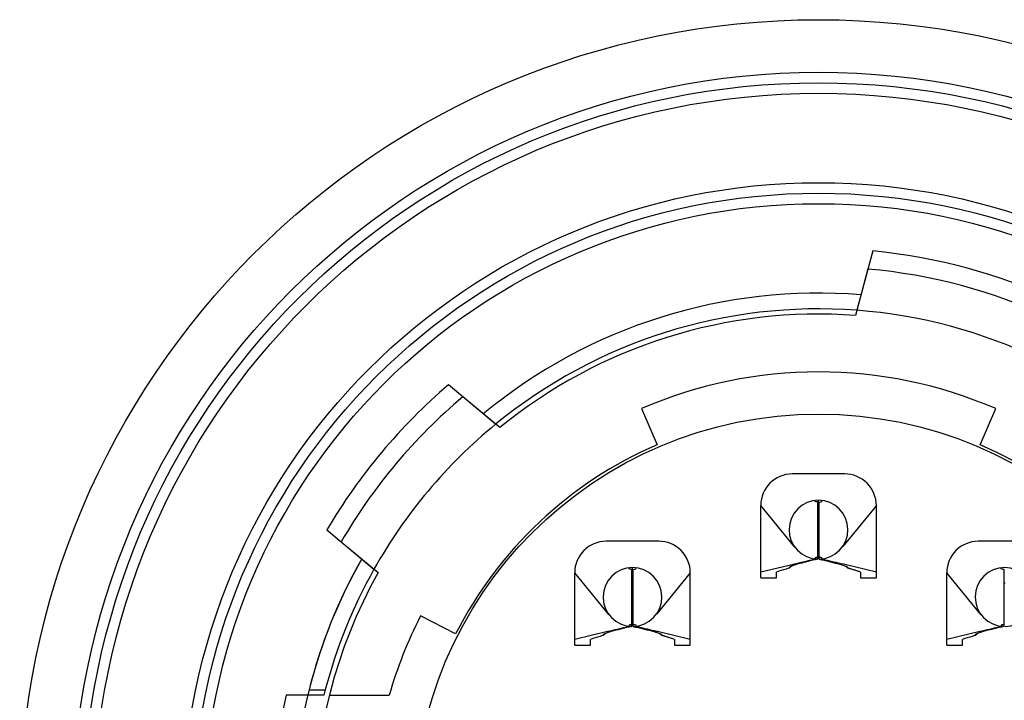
# Model space of a CAD drawing. Header units: millimetres. Extents: x 756 to 1110, y 56 to 256.
# Tile 6 of 9: x 1069.75 to 1079.11, y 143.67 to 150.14. Entities that reach past the tile are written whole.
import ezdxf

# ---------------------------------------------------------------- set-up
doc = ezdxf.new("R2010")
doc.units = ezdxf.units.MM
doc.header["$LTSCALE"] = 16.335
doc.layers.add('D-01-35-26-0DXF_CONTINUOUS_LINE', color=7, linetype='CONTINUOUS')

msp = doc.modelspace()

# ---------------------------------------------------------------- linework, layer by layer
at = {"layer": 'D-01-35-26-0DXF_CONTINUOUS_LINE', "linetype": 'Continuous', "lineweight": 30}
for p, q in [((1077.8625, 147.9426), (1077.7113, 147.3784)), ((1077.8166, 147.7713), (1077.6983, 147.3294)), ((1074.2749, 146.2949), (1073.8275, 146.6704)), ((1074.314, 146.2624), (1073.9636, 146.5564)), ((1075.6619, 146.4437), (1075.8106, 146.0994)), ((1078.8838, 146.0994), (1079.0325, 146.4437)), ((1077.5972, 145.8221), (1077.0972, 145.8221)), ((1077.3472, 145.4221), (1077.3472, 145.5721)), ((1077.1222, 145.1257), (1076.7972, 145.5221)), ((1076.7972, 144.8333), (1076.7972, 145.5221)), ((1077.3422, 145.0122), (1077.3422, 145.553)), ((1077.3522, 145.0122), (1077.3522, 145.553)), ((1077.8972, 145.5221), (1077.5785, 145.1334)), ((1077.8972, 144.8333), (1077.8972, 145.5221)), ((1072.6705, 145.2915), (1073.1179, 144.9161)), ((1072.8066, 145.1775), (1073.157, 144.8835)), ((1075.8272, 145.1821), (1075.3272, 145.1821)), ((1079.3672, 145.1821), (1078.8672, 145.1821)), ((1077.3293, 145.0093), (1077.3168, 145.0064)), ((1077.3422, 145.0122), (1077.3293, 145.0093)), ((1077.3522, 145.0122), (1077.3651, 145.0093)), ((1077.3651, 145.0093), (1077.3776, 145.0064)), ((1075.5772, 144.7821), (1075.5772, 144.9321)), ((1077.1103, 144.9626), (1076.7972, 144.8892)), ((1077.0912, 144.9461), (1077.0692, 144.9272)), ((1077.1118, 144.9629), (1077.1103, 144.9626)), ((1077.8972, 144.8892), (1077.584, 144.9627)), ((1077.6252, 144.9272), (1077.6033, 144.9461)), ((1075.3522, 144.4857), (1075.0272, 144.8821)), ((1075.0272, 144.1933), (1075.0272, 144.8821)), ((1075.5722, 144.3721), (1075.5722, 144.913)), ((1075.5822, 144.3721), (1075.5822, 144.913)), ((1076.1272, 144.8821), (1075.8085, 144.4934)), ((1076.1272, 144.1933), (1076.1272, 144.8821)), ((1076.7972, 144.8333), (1076.9472, 144.8333)), ((1076.9472, 144.8333), (1076.9472, 144.8892)), ((1077.7472, 144.8892), (1077.7472, 144.8333)), ((1077.7472, 144.8333), (1077.8972, 144.8333)), ((1078.8767, 144.5046), (1078.5672, 144.8821)), ((1078.5672, 144.1933), (1078.5672, 144.8821)), ((1079.1122, 144.3721), (1079.1122, 144.913)), ((1073.8946, 144.3013), (1073.5604, 144.4716)), ((1078.8925, 144.4853), (1078.8767, 144.5046)), ((1075.5593, 144.3692), (1075.5468, 144.3664)), ((1075.5722, 144.3721), (1075.5593, 144.3692)), ((1075.5822, 144.3721), (1075.5951, 144.3692)), ((1075.5951, 144.3692), (1075.6076, 144.3664)), ((1079.0993, 144.3692), (1079.0868, 144.3664)), ((1079.1122, 144.3721), (1079.0993, 144.3692)), ((1075.3403, 144.3225), (1075.0272, 144.2492)), ((1075.3212, 144.306), (1075.2992, 144.2872)), ((1075.3418, 144.3229), (1075.3403, 144.3225)), ((1075.814, 144.3226), (1075.8094, 144.3237)), ((1075.814, 144.3226), (1075.8094, 144.3237)), ((1076.1272, 144.2492), (1075.814, 144.3226)), ((1075.8552, 144.2872), (1075.8333, 144.306)), ((1078.8803, 144.3225), (1078.5672, 144.2492)), ((1078.8612, 144.306), (1078.8392, 144.2872)), ((1078.8818, 144.3229), (1078.8803, 144.3225)), ((1075.0272, 144.1933), (1075.1772, 144.1933)), ((1075.1772, 144.1933), (1075.1772, 144.2492)), ((1075.9772, 144.2492), (1075.9772, 144.1933)), ((1075.9772, 144.1933), (1076.1272, 144.1933)), ((1078.5672, 144.1933), (1078.7172, 144.1933)), ((1078.7172, 144.1933), (1078.7172, 144.2492)), ((1072.6417, 143.7171), (1072.2817, 143.7171)), ((1072.5001, 143.769), (1072.655, 143.769)), ((1072.6936, 143.7171), (1073.2629, 143.7171))]:
    msp.add_line(p, q, dxfattribs=at)
for centre, radius in [((1077.3472, 142.5421), 7.6), ((1077.3472, 142.5421), 7.1), ((1077.3473, 142.5423), 7), ((1077.3472, 142.5421), 6.9), ((1077.3472, 142.5421), 6.05), ((1077.3473, 142.5423), 5.95), ((1077.3472, 142.5421), 5.85), ((1077.3473, 142.5423), 3.85)]:
    msp.add_circle(centre, radius, dxfattribs=at)
for centre, radius, start, end in [((1077.3472, 142.5421), 5.425, 65.45037, 84.5492), ((1077.3473, 142.5423), 5.25, 65.12925, 84.87103), ((1077.3473, 142.5423), 5, 85.3699, 129.63038), ((1077.3472, 142.5422), 4.9999, 85.36938, 129.63027), ((1077.3472, 142.5422), 4.8499, 85.69378, 129.30584), ((1077.3472, 142.5421), 4.85, 64.30581, 85.6942), ((1077.3473, 142.5423), 4.8, 85.80706, 129.19322), ((1077.3472, 142.5421), 4.25, 66.63775, 113.36225), ((1077.3472, 142.5421), 5.425, 130.45037, 149.5492), ((1077.3473, 142.5423), 5.25, 130.12925, 149.87103), ((1077.3472, 142.5421), 4.85, 129.30581, 150.69418), ((1077.3472, 142.5421), 3.875, 113.36225, 153), ((1077.3472, 142.5421), 3.875, 27, 66.63775), ((1077.0972, 145.5221), 0.3, 90, 179.99946), ((1077.5972, 145.5221), 0.3, 359.9995, 90), ((1077.3472, 145.2921), 0.28, 271.02328, 268.97681), ((1077.3472, 145.2921), 0.13, 87.78722, 92.22496), ((1075.3272, 144.8821), 0.3, 90, 179.99946), ((1075.8272, 144.8821), 0.3, 359.9995, 90), ((1078.8672, 144.8821), 0.3, 90, 179.99946), ((1077.3473, 142.5423), 5, 150.3699, 209.63038), ((1077.3481, 142.5419), 5.0009, 150.37223, 165.79592), ((1077.3473, 142.5423), 5, 286.26035, 29.63038), ((1077.3481, 142.5419), 4.8509, 150.69673, 165.347), ((1075.5772, 144.6521), 0.28, 271.02328, 268.97681), ((1079.1172, 144.6521), 0.28, 271.02328, 268.97681), ((1077.3473, 142.5423), 4.8, 150.80706, 209.19322), ((1077.3473, 142.5423), 4.8, 286.9579, 29.19322), ((1075.5772, 144.6521), 0.13, 87.78722, 92.22496), ((1079.1172, 144.6521), 0.13, 87.78722, 92.22496), ((1077.3472, 142.5421), 4.25, 153, 163.95033), ((1077.3472, 142.5421), 5.2, 166.94065, 202.35737), ((1077.3472, 142.5421), 4.85, 165.34709, 165.97956)]:
    msp.add_arc(centre, radius, start, end, dxfattribs=at)
for points, knots in [([(1077.3422, 145.553), (1077.3381, 145.5538), (1077.3307, 145.5553), (1077.3211, 145.5577), (1077.3133, 145.5617), (1077.3134, 145.5651)], [0, 0, 0, 0, 0.390692, 0.686617, 1, 1, 1, 1]), ([(1077.3134, 145.5651), (1077.3134, 145.5655), (1077.3137, 145.5676), (1077.3153, 145.5693), (1077.3165, 145.5704)], [0, 0, 0, 0, 0.205864, 1, 1, 1, 1]), ([(1077.3522, 145.553), (1077.3563, 145.5538), (1077.3637, 145.5553), (1077.3734, 145.5577), (1077.3811, 145.5617), (1077.3811, 145.565)], [0, 0, 0, 0, 0.390657, 0.686198, 1, 1, 1, 1]), ([(1077.3779, 145.5704), (1077.3784, 145.57), (1077.3799, 145.5685), (1077.3811, 145.5665), (1077.3811, 145.565)], [0, 0, 0, 0, 0.309056, 1, 1, 1, 1]), ([(1077.333, 145.0116), (1077.3296, 145.0113), (1077.3174, 145.0098), (1077.3053, 145.0073), (1077.2965, 145.0054)], [0, 0, 0, 0, 0.275876, 1, 1, 1, 1]), ([(1077.3422, 145.0312), (1077.3381, 145.0305), (1077.3307, 145.029), (1077.3211, 145.0266), (1077.3134, 145.0226), (1077.3134, 145.0192)], [0, 0, 0, 0, 0.390661, 0.686368, 1, 1, 1, 1]), ([(1077.3134, 145.0192), (1077.3134, 145.0188), (1077.3137, 145.0166), (1077.3153, 145.0149), (1077.3165, 145.0138)], [0, 0, 0, 0, 0.206018, 1, 1, 1, 1]), ([(1077.3811, 145.0192), (1077.3811, 145.0226), (1077.3734, 145.0266), (1077.3637, 145.029), (1077.3563, 145.0305), (1077.3522, 145.0312)], [0, 0, 0, 0, 0.313777, 0.609321, 1, 1, 1, 1]), ([(1077.397, 145.0057), (1077.3942, 145.0062), (1077.3823, 145.0087), (1077.3704, 145.0108), (1077.3611, 145.0117)], [0, 0, 0, 0, 0.232534, 1, 1, 1, 1]), ([(1077.3811, 145.0192), (1077.3811, 145.0188), (1077.3807, 145.0166), (1077.3792, 145.0149), (1077.3779, 145.0138)], [0, 0, 0, 0, 0.206025, 1, 1, 1, 1]), ([(1075.5722, 144.913), (1075.5681, 144.9138), (1075.5607, 144.9153), (1075.5511, 144.9177), (1075.5433, 144.9217), (1075.5434, 144.925)], [0, 0, 0, 0, 0.390692, 0.686617, 1, 1, 1, 1]), ([(1075.5434, 144.925), (1075.5434, 144.9255), (1075.5437, 144.9276), (1075.5453, 144.9293), (1075.5465, 144.9304)], [0, 0, 0, 0, 0.205864, 1, 1, 1, 1]), ([(1075.5822, 144.913), (1075.5863, 144.9138), (1075.5937, 144.9153), (1075.6034, 144.9177), (1075.6111, 144.9216), (1075.6111, 144.925)], [0, 0, 0, 0, 0.390657, 0.686198, 1, 1, 1, 1]), ([(1075.6079, 144.9304), (1075.6084, 144.93), (1075.6099, 144.9285), (1075.6111, 144.9265), (1075.6111, 144.925)], [0, 0, 0, 0, 0.309056, 1, 1, 1, 1]), ([(1077.0692, 144.9272), (1077.0589, 144.9241), (1077.0181, 144.9117), (1076.9775, 144.8989), (1076.9472, 144.8892)], [0, 0, 0, 0, 0.253409, 1, 1, 1, 1]), ([(1077.075, 144.938), (1077.0738, 144.9372), (1077.0716, 144.9356), (1077.0691, 144.933), (1077.0679, 144.9299), (1077.0687, 144.928), (1077.0692, 144.9272)], [0, 0, 0, 0, 0.318429, 0.579016, 0.788601, 1, 1, 1, 1]), ([(1077.0911, 144.9461), (1077.0896, 144.9454), (1077.0841, 144.9431), (1077.0786, 144.9404), (1077.075, 144.938)], [0, 0, 0, 0, 0.275687, 1, 1, 1, 1]), ([(1077.133, 144.9603), (1077.1292, 144.9592), (1077.1151, 144.9549), (1077.1011, 144.9502), (1077.0911, 144.9461)], [0, 0, 0, 0, 0.266186, 1, 1, 1, 1]), ([(1077.2965, 145.0054), (1077.2809, 145.0021), (1077.2499, 144.995), (1077.1883, 144.9808), (1077.1424, 144.9701), (1077.1118, 144.9629)], [0, 0, 0, 0, 0.253593, 0.503168, 1, 1, 1, 1]), ([(1077.3168, 145.0064), (1077.2851, 144.9992), (1077.2381, 144.9882), (1077.1768, 144.9727), (1077.1473, 144.9646), (1077.133, 144.9603)], [0, 0, 0, 0, 0.515433, 0.763705, 1, 1, 1, 1]), ([(1077.3776, 145.0064), (1077.4094, 144.9992), (1077.4564, 144.9882), (1077.5176, 144.9727), (1077.5472, 144.9646), (1077.5615, 144.9603)], [0, 0, 0, 0, 0.515433, 0.763704, 1, 1, 1, 1]), ([(1077.584, 144.9627), (1077.5531, 144.9699), (1077.5066, 144.9808), (1077.4443, 144.9952), (1077.4129, 145.0023), (1077.397, 145.0057)], [0, 0, 0, 0, 0.496446, 0.745969, 1, 1, 1, 1]), ([(1077.5615, 144.9603), (1077.5652, 144.9592), (1077.5793, 144.9549), (1077.5933, 144.9502), (1077.6033, 144.9461)], [0, 0, 0, 0, 0.266187, 1, 1, 1, 1]), ([(1077.6033, 144.9461), (1077.6048, 144.9454), (1077.6103, 144.9431), (1077.6158, 144.9404), (1077.6194, 144.938)], [0, 0, 0, 0, 0.275686, 1, 1, 1, 1]), ([(1077.6194, 144.938), (1077.6206, 144.9372), (1077.6228, 144.9356), (1077.6253, 144.933), (1077.6265, 144.9299), (1077.6258, 144.928), (1077.6252, 144.9272)], [0, 0, 0, 0, 0.318445, 0.579053, 0.788646, 1, 1, 1, 1]), ([(1077.7472, 144.8892), (1077.7372, 144.8924), (1077.717, 144.8988), (1077.6918, 144.9067), (1077.6714, 144.913), (1077.6587, 144.917), (1077.6485, 144.9202), (1077.6407, 144.9225), (1077.6343, 144.9243), (1077.6293, 144.9262), (1077.6266, 144.9269), (1077.6252, 144.9272)], [0, 0, 0, 0, 0.247088, 0.496391, 0.621689, 0.746734, 0.809212, 0.872976, 0.936709, 0.965504, 1, 1, 1, 1]), ([(1079.1122, 144.913), (1079.1081, 144.9138), (1079.1007, 144.9153), (1079.0911, 144.9177), (1079.0833, 144.9217), (1079.0834, 144.925)], [0, 0, 0, 0, 0.390692, 0.686617, 1, 1, 1, 1]), ([(1079.0834, 144.925), (1079.0834, 144.9255), (1079.0837, 144.9276), (1079.0853, 144.9293), (1079.0865, 144.9304)], [0, 0, 0, 0, 0.205864, 1, 1, 1, 1]), ([(1075.5265, 144.3654), (1075.5109, 144.3621), (1075.4799, 144.355), (1075.4183, 144.3408), (1075.3724, 144.33), (1075.3418, 144.3229)], [0, 0, 0, 0, 0.253593, 0.503168, 1, 1, 1, 1]), ([(1075.5468, 144.3664), (1075.5151, 144.3591), (1075.4681, 144.3481), (1075.4068, 144.3327), (1075.3773, 144.3245), (1075.363, 144.3203)], [0, 0, 0, 0, 0.515433, 0.763705, 1, 1, 1, 1]), ([(1075.563, 144.3716), (1075.5596, 144.3713), (1075.5474, 144.3697), (1075.5353, 144.3672), (1075.5265, 144.3654)], [0, 0, 0, 0, 0.275876, 1, 1, 1, 1]), ([(1075.5722, 144.3912), (1075.5681, 144.3904), (1075.5607, 144.3889), (1075.5511, 144.3865), (1075.5434, 144.3826), (1075.5434, 144.3792)], [0, 0, 0, 0, 0.390661, 0.686368, 1, 1, 1, 1]), ([(1075.5434, 144.3792), (1075.5434, 144.3787), (1075.5437, 144.3766), (1075.5453, 144.3749), (1075.5465, 144.3738)], [0, 0, 0, 0, 0.206018, 1, 1, 1, 1]), ([(1075.6111, 144.3792), (1075.6111, 144.3826), (1075.6034, 144.3865), (1075.5937, 144.3889), (1075.5863, 144.3904), (1075.5822, 144.3912)], [0, 0, 0, 0, 0.313777, 0.609321, 1, 1, 1, 1]), ([(1075.627, 144.3656), (1075.6243, 144.3662), (1075.6127, 144.3686), (1075.601, 144.3707), (1075.5919, 144.3715)], [0, 0, 0, 0, 0.23325, 1, 1, 1, 1]), ([(1075.6076, 144.3664), (1075.6394, 144.3591), (1075.6864, 144.3481), (1075.7476, 144.3327), (1075.7772, 144.3245), (1075.7915, 144.3203)], [0, 0, 0, 0, 0.515433, 0.763704, 1, 1, 1, 1]), ([(1075.6111, 144.3792), (1075.6111, 144.3788), (1075.6107, 144.3766), (1075.6092, 144.3749), (1075.6079, 144.3738)], [0, 0, 0, 0, 0.206025, 1, 1, 1, 1]), ([(1075.8094, 144.3237), (1075.7792, 144.3308), (1075.7339, 144.3414), (1075.6731, 144.3554), (1075.6425, 144.3624), (1075.627, 144.3656)], [0, 0, 0, 0, 0.496402, 0.745937, 1, 1, 1, 1]), ([(1079.0665, 144.3654), (1079.0509, 144.3621), (1079.0199, 144.355), (1078.9583, 144.3408), (1078.9124, 144.33), (1078.8818, 144.3229)], [0, 0, 0, 0, 0.253593, 0.503168, 1, 1, 1, 1]), ([(1079.0868, 144.3664), (1079.0551, 144.3591), (1079.0081, 144.3481), (1078.9468, 144.3327), (1078.9173, 144.3245), (1078.903, 144.3203)], [0, 0, 0, 0, 0.515433, 0.763705, 1, 1, 1, 1]), ([(1079.103, 144.3716), (1079.0996, 144.3713), (1079.0874, 144.3697), (1079.0753, 144.3672), (1079.0665, 144.3654)], [0, 0, 0, 0, 0.275876, 1, 1, 1, 1]), ([(1079.1122, 144.3912), (1079.1081, 144.3904), (1079.1007, 144.3889), (1079.0911, 144.3865), (1079.0834, 144.3826), (1079.0834, 144.3792)], [0, 0, 0, 0, 0.390661, 0.686368, 1, 1, 1, 1]), ([(1079.0834, 144.3792), (1079.0834, 144.3787), (1079.0837, 144.3766), (1079.0853, 144.3749), (1079.0865, 144.3738)], [0, 0, 0, 0, 0.206018, 1, 1, 1, 1]), ([(1075.2992, 144.2872), (1075.2889, 144.2841), (1075.2481, 144.2716), (1075.2075, 144.2588), (1075.1772, 144.2492)], [0, 0, 0, 0, 0.253409, 1, 1, 1, 1]), ([(1075.305, 144.298), (1075.3038, 144.2972), (1075.3016, 144.2956), (1075.2991, 144.293), (1075.2979, 144.2899), (1075.2987, 144.2879), (1075.2992, 144.2872)], [0, 0, 0, 0, 0.318429, 0.579016, 0.788601, 1, 1, 1, 1]), ([(1075.3211, 144.306), (1075.3196, 144.3054), (1075.3141, 144.303), (1075.3086, 144.3004), (1075.305, 144.298)], [0, 0, 0, 0, 0.275687, 1, 1, 1, 1]), ([(1075.363, 144.3203), (1075.3592, 144.3192), (1075.3451, 144.3148), (1075.3311, 144.3102), (1075.3211, 144.306)], [0, 0, 0, 0, 0.266186, 1, 1, 1, 1]), ([(1075.7915, 144.3203), (1075.7952, 144.3192), (1075.8093, 144.3148), (1075.8233, 144.3102), (1075.8333, 144.306)], [0, 0, 0, 0, 0.266187, 1, 1, 1, 1]), ([(1075.8333, 144.306), (1075.8348, 144.3054), (1075.8403, 144.303), (1075.8458, 144.3004), (1075.8494, 144.298)], [0, 0, 0, 0, 0.275686, 1, 1, 1, 1]), ([(1075.8494, 144.298), (1075.8506, 144.2972), (1075.8528, 144.2956), (1075.8553, 144.293), (1075.8565, 144.2899), (1075.8558, 144.2879), (1075.8552, 144.2872)], [0, 0, 0, 0, 0.318445, 0.579053, 0.788646, 1, 1, 1, 1]), ([(1075.9772, 144.2492), (1075.9672, 144.2524), (1075.947, 144.2588), (1075.9218, 144.2667), (1075.9014, 144.273), (1075.8887, 144.2769), (1075.8785, 144.2801), (1075.8707, 144.2825), (1075.8643, 144.2842), (1075.8593, 144.2862), (1075.8566, 144.2869), (1075.8552, 144.2872)], [0, 0, 0, 0, 0.247088, 0.496391, 0.621689, 0.746734, 0.809212, 0.872976, 0.936709, 0.965504, 1, 1, 1, 1]), ([(1078.8392, 144.2872), (1078.8289, 144.2841), (1078.7881, 144.2716), (1078.7475, 144.2588), (1078.7172, 144.2492)], [0, 0, 0, 0, 0.253409, 1, 1, 1, 1]), ([(1078.845, 144.298), (1078.8438, 144.2972), (1078.8416, 144.2956), (1078.8391, 144.293), (1078.8379, 144.2899), (1078.8387, 144.2879), (1078.8392, 144.2872)], [0, 0, 0, 0, 0.318429, 0.579016, 0.788601, 1, 1, 1, 1]), ([(1078.8611, 144.306), (1078.8596, 144.3054), (1078.8541, 144.303), (1078.8486, 144.3004), (1078.845, 144.298)], [0, 0, 0, 0, 0.275687, 1, 1, 1, 1]), ([(1078.903, 144.3203), (1078.8992, 144.3192), (1078.8851, 144.3148), (1078.8711, 144.3102), (1078.8611, 144.306)], [0, 0, 0, 0, 0.266186, 1, 1, 1, 1])]:
    msp.add_open_spline(points, degree=3, knots=knots, dxfattribs=at)

doc.saveas('drawing.dxf')
